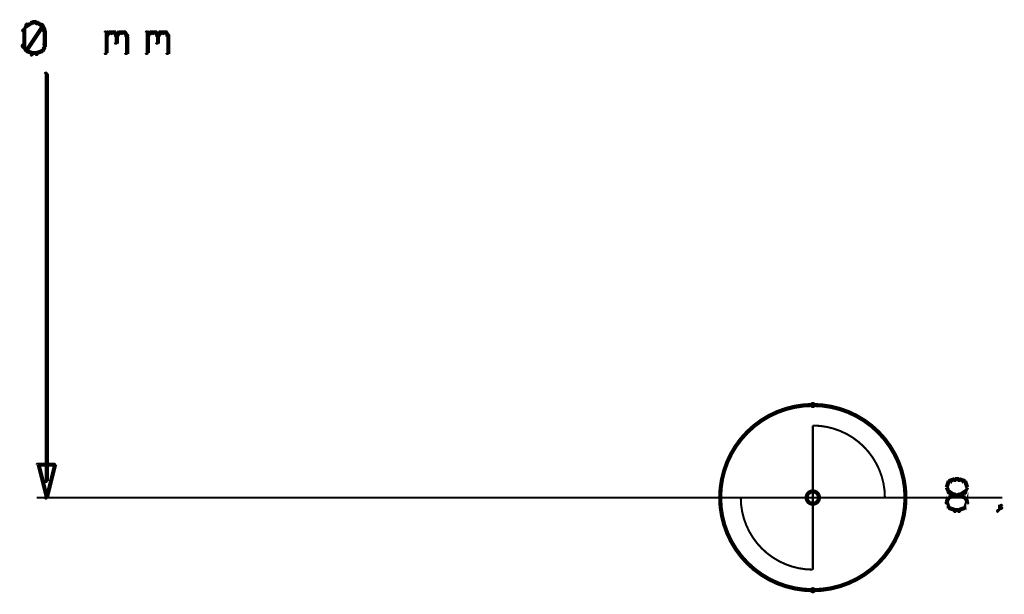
# Model space of a CAD drawing. Extents: x 178 to 725, y 26 to 878.
# Tile 48 of 93: x 549 to 597, y 392 to 420. Entities that reach past the tile are written whole.
import ezdxf

# ---------------------------------------------------------------- set-up
doc = ezdxf.new("R2010")
doc.units = 0
doc.layers.get('0').update_dxf_attribs({"linetype": 'CONTINUOUS'})
for name, color, linetype in [('COPPER', 3, 'CONTINUOUS'), ('DIMENSIONS', 2, 'CONTINUOUS'), ('DRAWING', 4, 'CONTINUOUS'), ('OUTLINES', 1, 'CONTINUOUS')]:
    doc.layers.add(name, color=color, linetype=linetype)

# ---------------------------------------------------------------- blocks, each defined once
blk = doc.blocks.new('VIA')
at = {"const_width": 0.2}
blk.add_lwpolyline([(-0.3, 0, 1), (0.3, 0, 1)], format="xyb", close=True, dxfattribs=at)

msp = doc.modelspace()

# ---------------------------------------------------------------- linework, layer by layer
at = {"layer": 'DIMENSIONS', "color": 94}
for points in [[(549.4, 419.9, 0.1, 0.1, 1), (549.3, 420, 0, 0, 0), (549.3, 419.9, 0, 0, 0), (549.3, 419.9, 0.2, 0.2, 0), (549.2, 419.7, 0.2, 0.2, 0), (549.2, 419.7, 0, 0, 0), (549.2, 419.7, 0.1, 0.1, 0), (549.1, 419.7, 0.1, 0.1, 1), (549.2, 419.7, 0, 0, 0)], [(549.6, 420, 0.1, 0.1, 1), (549.5, 420.1, 0, 0, 0), (549.6, 420.1, 0, 0, 0), (549.6, 420.1, 0.2, 0.2, 0), (549.3, 419.9, 0.2, 0.2, 0), (549.3, 419.9, 0, 0, 0), (549.3, 419.9, 0.1, 0.1, 0), (549.3, 420, 0.1, 0.1, 1), (549.3, 419.9, 0, 0, 0)], [(549.3, 418.7, 0.1, 0.1, 1), (549.4, 418.7, 0, 0, 0), (549.3, 418.7, 0, 0, 0), (549.3, 418.7, 0.2, 0.2, 0), (550.1, 419.9, 0.2, 0.2, 0), (550.1, 419.9, 0, 0, 0), (550.1, 419.9, 0.1, 0.1, 0), (550.1, 419.9, 0.1, 0.1, 1), (550, 420, 0, 0, 0)], [(549.8, 420, 0.1, 0.1, 1), (549.8, 420.1, 0, 0, 0), (549.8, 420.1, 0, 0, 0), (549.8, 420.1, 0.2, 0.2, 0), (549.6, 420.1, 0.2, 0.2, 0), (549.6, 420.1, 0, 0, 0), (549.6, 420.1, 0.1, 0.1, 0), (549.6, 420.1, 0.1, 0.1, 1), (549.6, 420, 0, 0, 0)], [(550, 419.9, 0.1, 0.1, 1), (550.1, 420, 0, 0, 0), (550.1, 419.9, 0, 0, 0), (550.1, 419.9, 0.2, 0.2, 0), (549.8, 420.1, 0.2, 0.2, 0), (549.8, 420.1, 0, 0, 0), (549.8, 420.1, 0.1, 0.1, 0), (549.8, 420.1, 0.1, 0.1, 1), (549.8, 420, 0, 0, 0)], [(550.1, 419.7, 0.1, 0.1, 1), (550.2, 419.7, 0, 0, 0), (550.2, 419.7, 0, 0, 0), (550.2, 419.7, 0.2, 0.2, 0), (550.1, 419.9, 0.2, 0.2, 0), (550.1, 419.9, 0, 0, 0), (550.1, 419.9, 0.1, 0.1, 0), (550.1, 420, 0.1, 0.1, 1), (550, 419.9, 0, 0, 0)], [(549.2, 419.7, 0.1, 0.1, 1), (549.1, 419.7, 0, 0, 0), (549.2, 419.7, 0, 0, 0), (549.2, 419.7, 0.2, 0.2, 0), (549.2, 418.9, 0.2, 0.2, 0), (549.2, 418.9, 0, 0, 0), (549.2, 418.9, 0.1, 0.1, 0), (549.1, 418.9, 0.1, 0.1, 1), (549.2, 418.9, 0, 0, 0)], [(550.1, 418.9, 0.1, 0.1, 1), (550.2, 418.9, 0, 0, 0), (550.2, 418.9, 0, 0, 0), (550.2, 418.9, 0.2, 0.2, 0), (550.2, 419.7, 0.2, 0.2, 0), (550.2, 419.7, 0, 0, 0), (550.2, 419.7, 0.1, 0.1, 0), (550.2, 419.7, 0.1, 0.1, 1), (550.1, 419.7, 0, 0, 0)], [(553.1, 418.6, 0.1, 0.1, 1), (553.2, 418.6, 0, 0, 0), (553.2, 418.6, 0, 0, 0), (553.2, 418.6, 0.2, 0.2, 0), (553.2, 419.6, 0.2, 0.2, 0), (553.2, 419.6, 0, 0, 0), (553.2, 419.6, 0.1, 0.1, 0), (553.2, 419.6, 0.1, 0.1, 1), (553.1, 419.6, 0, 0, 0)], [(553.2, 419.5, 0.1, 0.1, 1), (553.2, 419.4, 0, 0, 0), (553.2, 419.4, 0, 0, 0), (553.2, 419.4, 0.2, 0.2, 0), (553.3, 419.6, 0.2, 0.2, 0), (553.3, 419.6, 0, 0, 0), (553.3, 419.6, 0.1, 0.1, 0), (553.4, 419.5, 0.1, 0.1, 1), (553.3, 419.6, 0, 0, 0)], [(553.3, 419.6, 0.1, 0.1, 1), (553.3, 419.5, 0, 0, 0), (553.3, 419.6, 0, 0, 0), (553.3, 419.6, 0.2, 0.2, 0), (553.6, 419.6, 0.2, 0.2, 0), (553.6, 419.6, 0, 0, 0), (553.6, 419.6, 0.1, 0.1, 0), (553.6, 419.5, 0.1, 0.1, 1), (553.6, 419.6, 0, 0, 0)], [(553.6, 419.6, 0.1, 0.1, 1), (553.5, 419.5, 0, 0, 0), (553.6, 419.6, 0, 0, 0), (553.6, 419.6, 0.2, 0.2, 0), (553.7, 419.4, 0.2, 0.2, 0), (553.7, 419.4, 0, 0, 0), (553.7, 419.4, 0.1, 0.1, 0), (553.7, 419.4, 0.1, 0.1, 1), (553.7, 419.5, 0, 0, 0)], [(553.7, 419.4, 0.1, 0.1, 1), (553.6, 419.4, 0, 0, 0), (553.7, 419.4, 0, 0, 0), (553.7, 419.4, 0.2, 0.2, 0), (553.7, 419.1, 0.2, 0.2, 0), (553.7, 419.1, 0, 0, 0), (553.7, 419.1, 0.1, 0.1, 0), (553.6, 419.1, 0.1, 0.1, 1), (553.7, 419.1, 0, 0, 0)], [(553.7, 419.5, 0.1, 0.1, 1), (553.7, 419.4, 0, 0, 0), (553.7, 419.4, 0, 0, 0), (553.7, 419.4, 0.2, 0.2, 0), (553.8, 419.6, 0.2, 0.2, 0), (553.8, 419.6, 0, 0, 0), (553.8, 419.6, 0.1, 0.1, 0), (553.9, 419.5, 0.1, 0.1, 1), (553.8, 419.6, 0, 0, 0)], [(553.8, 419.6, 0.1, 0.1, 1), (553.8, 419.5, 0, 0, 0), (553.8, 419.6, 0, 0, 0), (553.8, 419.6, 0.2, 0.2, 0), (554.1, 419.6, 0.2, 0.2, 0), (554.1, 419.6, 0, 0, 0), (554.1, 419.6, 0.1, 0.1, 0), (554.1, 419.5, 0.1, 0.1, 1), (554.1, 419.6, 0, 0, 0)], [(554.1, 419.6, 0.1, 0.1, 1), (554, 419.5, 0, 0, 0), (554.1, 419.6, 0, 0, 0), (554.1, 419.6, 0.2, 0.2, 0), (554.2, 419.4, 0.2, 0.2, 0), (554.2, 419.4, 0, 0, 0), (554.2, 419.4, 0.1, 0.1, 0), (554.2, 419.4, 0.1, 0.1, 1), (554.2, 419.5, 0, 0, 0)], [(554.2, 419.4, 0.1, 0.1, 1), (554.1, 419.4, 0, 0, 0), (554.2, 419.4, 0, 0, 0), (554.2, 419.4, 0.2, 0.2, 0), (554.2, 418.6, 0.2, 0.2, 0), (554.2, 418.6, 0, 0, 0), (554.2, 418.6, 0.1, 0.1, 0), (554.1, 418.6, 0.1, 0.1, 1), (554.2, 418.6, 0, 0, 0)], [(555.1, 418.6, 0.1, 0.1, 1), (555.2, 418.6, 0, 0, 0), (555.2, 418.6, 0, 0, 0), (555.2, 418.6, 0.2, 0.2, 0), (555.2, 419.6, 0.2, 0.2, 0), (555.2, 419.6, 0, 0, 0), (555.2, 419.6, 0.1, 0.1, 0), (555.2, 419.6, 0.1, 0.1, 1), (555.1, 419.6, 0, 0, 0)], [(555.2, 419.5, 0.1, 0.1, 1), (555.2, 419.4, 0, 0, 0), (555.2, 419.4, 0, 0, 0), (555.2, 419.4, 0.2, 0.2, 0), (555.3, 419.6, 0.2, 0.2, 0), (555.3, 419.6, 0, 0, 0), (555.3, 419.6, 0.1, 0.1, 0), (555.4, 419.5, 0.1, 0.1, 1), (555.3, 419.6, 0, 0, 0)], [(555.3, 419.6, 0.1, 0.1, 1), (555.3, 419.5, 0, 0, 0), (555.3, 419.6, 0, 0, 0), (555.3, 419.6, 0.2, 0.2, 0), (555.6, 419.6, 0.2, 0.2, 0), (555.6, 419.6, 0, 0, 0), (555.6, 419.6, 0.1, 0.1, 0), (555.6, 419.5, 0.1, 0.1, 1), (555.6, 419.6, 0, 0, 0)], [(555.6, 419.6, 0.1, 0.1, 1), (555.5, 419.5, 0, 0, 0), (555.6, 419.6, 0, 0, 0), (555.6, 419.6, 0.2, 0.2, 0), (555.7, 419.4, 0.2, 0.2, 0), (555.7, 419.4, 0, 0, 0), (555.7, 419.4, 0.1, 0.1, 0), (555.7, 419.4, 0.1, 0.1, 1), (555.7, 419.5, 0, 0, 0)], [(555.7, 419.4, 0.1, 0.1, 1), (555.6, 419.4, 0, 0, 0), (555.7, 419.4, 0, 0, 0), (555.7, 419.4, 0.2, 0.2, 0), (555.7, 419.1, 0.2, 0.2, 0), (555.7, 419.1, 0, 0, 0), (555.7, 419.1, 0.1, 0.1, 0), (555.6, 419.1, 0.1, 0.1, 1), (555.7, 419.1, 0, 0, 0)], [(555.7, 419.5, 0.1, 0.1, 1), (555.7, 419.4, 0, 0, 0), (555.7, 419.4, 0, 0, 0), (555.7, 419.4, 0.2, 0.2, 0), (555.8, 419.6, 0.2, 0.2, 0), (555.8, 419.6, 0, 0, 0), (555.8, 419.6, 0.1, 0.1, 0), (555.9, 419.5, 0.1, 0.1, 1), (555.8, 419.6, 0, 0, 0)], [(555.8, 419.6, 0.1, 0.1, 1), (555.8, 419.5, 0, 0, 0), (555.8, 419.6, 0, 0, 0), (555.8, 419.6, 0.2, 0.2, 0), (556.1, 419.6, 0.2, 0.2, 0), (556.1, 419.6, 0, 0, 0), (556.1, 419.6, 0.1, 0.1, 0), (556.1, 419.5, 0.1, 0.1, 1), (556.1, 419.6, 0, 0, 0)], [(556.1, 419.6, 0.1, 0.1, 1), (556, 419.5, 0, 0, 0), (556.1, 419.6, 0, 0, 0), (556.1, 419.6, 0.2, 0.2, 0), (556.2, 419.4, 0.2, 0.2, 0), (556.2, 419.4, 0, 0, 0), (556.2, 419.4, 0.1, 0.1, 0), (556.2, 419.4, 0.1, 0.1, 1), (556.2, 419.5, 0, 0, 0)], [(556.2, 419.4, 0.1, 0.1, 1), (556.1, 419.4, 0, 0, 0), (556.2, 419.4, 0, 0, 0), (556.2, 419.4, 0.2, 0.2, 0), (556.2, 418.6, 0.2, 0.2, 0), (556.2, 418.6, 0, 0, 0), (556.2, 418.6, 0.1, 0.1, 0), (556.1, 418.6, 0.1, 0.1, 1), (556.2, 418.6, 0, 0, 0)], [(549.2, 419, 0.1, 0.1, 1), (549.1, 418.9, 0, 0, 0), (549.2, 418.9, 0, 0, 0), (549.2, 418.9, 0.2, 0.2, 0), (549.3, 418.7, 0.2, 0.2, 0), (549.3, 418.7, 0, 0, 0), (549.3, 418.7, 0.1, 0.1, 0), (549.3, 418.7, 0.1, 0.1, 1), (549.4, 418.7, 0, 0, 0)], [(550, 418.7, 0.1, 0.1, 1), (550.1, 418.7, 0, 0, 0), (550.1, 418.7, 0, 0, 0), (550.1, 418.7, 0.2, 0.2, 0), (550.2, 418.9, 0.2, 0.2, 0), (550.2, 418.9, 0, 0, 0), (550.2, 418.9, 0.1, 0.1, 0), (550.2, 418.9, 0.1, 0.1, 1), (550.1, 419, 0, 0, 0)], [(549.3, 418.7, 0.1, 0.1, 1), (549.3, 418.7, 0, 0, 0), (549.3, 418.7, 0, 0, 0), (549.3, 418.7, 0.2, 0.2, 0), (549.6, 418.6, 0.2, 0.2, 0), (549.6, 418.6, 0, 0, 0), (549.6, 418.6, 0.1, 0.1, 0), (549.5, 418.5, 0.1, 0.1, 1), (549.6, 418.6, 0, 0, 0)], [(549.6, 418.6, 0.1, 0.1, 1), (549.6, 418.5, 0, 0, 0), (549.6, 418.6, 0, 0, 0), (549.6, 418.6, 0.2, 0.2, 0), (549.8, 418.6, 0.2, 0.2, 0), (549.8, 418.6, 0, 0, 0), (549.8, 418.6, 0.1, 0.1, 0), (549.8, 418.5, 0.1, 0.1, 1), (549.8, 418.6, 0, 0, 0)], [(549.8, 418.6, 0.1, 0.1, 1), (549.8, 418.5, 0, 0, 0), (549.8, 418.6, 0, 0, 0), (549.8, 418.6, 0.2, 0.2, 0), (550.1, 418.7, 0.2, 0.2, 0), (550.1, 418.7, 0, 0, 0), (550.1, 418.7, 0.1, 0.1, 0), (550.1, 418.7, 0.1, 0.1, 1), (550, 418.7, 0, 0, 0)], [(550.2, 397.8, 0.1, 0.1, 1), (550.3, 397.8, 0, 0, 0), (550.3, 397.8, 0, 0, 0), (550.3, 397.8, 0.2, 0.2, 0), (550.3, 417.6, 0.2, 0.2, 0), (550.3, 417.6, 0, 0, 0), (550.3, 417.6, 0.1, 0.1, 0), (550.3, 417.6, 0.1, 0.1, 1), (550.2, 417.6, 0, 0, 0)], [(596.7, 397, 0.1, 0.1, 1), (596.7, 397, 0, 0, 0), (596.7, 397, 0, 0, 0), (596.7, 397, 0.1, 0.1, 0), (549.8, 397, 0.1, 0.1, 0), (549.8, 397, 0, 0, 0), (549.8, 397, 0.1, 0.1, 0), (549.8, 397, 0.1, 0.1, 1), (549.8, 397, 0, 0, 0)]]:
    msp.add_lwpolyline(points, format="xyseb", dxfattribs=at)
msp.add_lwpolyline([(550.2, 397, 0.1, 0.1, 1), (550.3, 397, 0, 0, 0), (550.3, 397, 0, 0, 0), (550.3, 397, 0.2, 0.2, 0), (549.9, 398.6, 0, 0, 0), (549.9, 398.6, 0.1, 0.1, 0), (549.9, 398.6, 0.1, 0.1, 1), (549.8, 398.6, 0, 0, 0), (549.9, 398.6, 0.1, 0.1, 1), (549.9, 398.6, 0, 0, 0), (549.9, 398.6, 0, 0, 0), (549.9, 398.6, 0.2, 0.2, 0), (550.7, 398.6, 0, 0, 0), (550.7, 398.6, 0.1, 0.1, 0), (550.7, 398.6, 0.1, 0.1, 1), (550.7, 398.6, 0, 0, 0), (550.7, 398.6, 0.1, 0.1, 1), (550.6, 398.6, 0, 0, 0), (550.7, 398.6, 0, 0, 0), (550.7, 398.6, 0.2, 0.2, 0), (550.3, 397, 0.2, 0.2, 0), (550.3, 397, 0, 0, 0), (550.3, 397, 0.1, 0.1, 0), (550.2, 397, 0.1, 0.1, 1), (550.3, 397, 0, 0, 0)], format="xyseb", close=True, dxfattribs=at)
at = {"layer": 'DRAWING', "color": 2}
for points in [[(587.5, 401.4, 0.1, 0.1, 1), (587.5, 401.6, 0, 0, 0), (587.5, 401.5, 0, 0, 0), (587.5, 401.5, 0.2, 0.2, 1), (587.5, 392.5, 0, 0, 0), (587.5, 392.5, 0.1, 0.1, 0), (587.5, 392.4, 0.1, 0.1, 1), (587.5, 392.6, 0, 0, 0), (587.5, 392.6, 0.1, 0.1, 1), (587.5, 392.4, 0, 0, 0), (587.5, 392.5, 0, 0, 0), (587.5, 392.5, 0.2, 0.2, 1), (587.5, 401.5, 0.2, 0.2, 0), (587.5, 401.5, 0, 0, 0), (587.5, 401.5, 0.1, 0.1, 0), (587.5, 401.6, 0.1, 0.1, 1), (587.5, 401.4, 0, 0, 0)], [(591, 397, 0.1, 0.1, 1), (591, 397, 0, 0, 0), (591, 397, 0, 0, 0), (591, 397, 0.1, 0.1, 0.414), (587.5, 400.5, 0, 0, 0), (587.5, 400.5, 0.1, 0.1, 0), (587.5, 400.5, 0.1, 0.1, 1), (587.5, 400.5, 0, 0, 0), (587.5, 400.5, 0.1, 0.1, 1), (587.5, 400.5, 0, 0, 0), (587.5, 400.5, 0, 0, 0), (587.5, 400.5, 0.1, 0.1, 0), (587.5, 397, 0, 0, 0), (587.5, 397, 0.1, 0.1, 0), (587.5, 397, 0.1, 0.1, 1), (587.5, 397, 0, 0, 0), (587.5, 397, 0.1, 0.1, 1), (587.5, 397, 0, 0, 0), (587.5, 397, 0, 0, 0), (587.5, 397, 0.1, 0.1, 0), (591, 397, 0.1, 0.1, 0), (591, 397, 0, 0, 0), (591, 397, 0.1, 0.1, 0), (591, 397, 0.1, 0.1, 1), (591, 397, 0, 0, 0)], [(584, 397, 0.1, 0.1, 1), (584, 397, 0, 0, 0), (584, 397, 0, 0, 0), (584, 397, 0.1, 0.1, 0.414), (587.5, 393.5, 0, 0, 0), (587.5, 393.5, 0.1, 0.1, 0), (587.5, 393.5, 0.1, 0.1, 1), (587.5, 393.5, 0, 0, 0), (587.5, 393.5, 0.1, 0.1, 1), (587.5, 393.5, 0, 0, 0), (587.5, 393.5, 0, 0, 0), (587.5, 393.5, 0.1, 0.1, 0), (587.5, 397, 0, 0, 0), (587.5, 397, 0.1, 0.1, 0), (587.5, 397, 0.1, 0.1, 1), (587.5, 397, 0, 0, 0), (587.5, 397, 0.1, 0.1, 1), (587.5, 397, 0, 0, 0), (587.5, 397, 0, 0, 0), (587.5, 397, 0.1, 0.1, 0), (584, 397, 0.1, 0.1, 0), (584, 397, 0, 0, 0), (584, 397, 0.1, 0.1, 0), (584, 397, 0.1, 0.1, 1), (584, 397, 0, 0, 0)]]:
    msp.add_lwpolyline(points, format="xyseb", close=True, dxfattribs=at)
for points in [[(594.2, 397.7, 0.1, 0.1, 1), (594.1, 397.8, 0, 0, 0), (594.1, 397.8, 0, 0, 0), (594.1, 397.8, 0.2, 0.2, 0), (594, 397.5, 0.2, 0.2, 0), (594, 397.5, 0, 0, 0), (594, 397.5, 0.1, 0.1, 0), (594, 397.5, 0.1, 0.1, 1), (594, 397.5, 0, 0, 0)], [(594.4, 397.8, 0.1, 0.1, 1), (594.4, 397.9, 0, 0, 0), (594.4, 397.9, 0, 0, 0), (594.4, 397.9, 0.2, 0.2, 0), (594.1, 397.8, 0.2, 0.2, 0), (594.1, 397.8, 0, 0, 0), (594.1, 397.8, 0.1, 0.1, 0), (594.1, 397.8, 0.1, 0.1, 1), (594.1, 397.7, 0, 0, 0)], [(594.6, 397.8, 0.1, 0.1, 1), (594.6, 397.9, 0, 0, 0), (594.6, 397.9, 0, 0, 0), (594.6, 397.9, 0.2, 0.2, 0), (594.4, 397.9, 0.2, 0.2, 0), (594.4, 397.9, 0, 0, 0), (594.4, 397.9, 0.1, 0.1, 0), (594.4, 397.9, 0.1, 0.1, 1), (594.4, 397.8, 0, 0, 0)], [(594.9, 397.7, 0.1, 0.1, 1), (594.9, 397.8, 0, 0, 0), (594.9, 397.8, 0, 0, 0), (594.9, 397.8, 0.2, 0.2, 0), (594.6, 397.9, 0.2, 0.2, 0), (594.6, 397.9, 0, 0, 0), (594.6, 397.9, 0.1, 0.1, 0), (594.6, 397.9, 0.1, 0.1, 1), (594.6, 397.8, 0, 0, 0)], [(595, 397.5, 0.1, 0.1, 1), (595, 397.5, 0, 0, 0), (595, 397.5, 0, 0, 0), (595, 397.5, 0.2, 0.2, 0), (594.9, 397.8, 0.2, 0.2, 0), (594.9, 397.8, 0, 0, 0), (594.9, 397.8, 0.1, 0.1, 0), (594.9, 397.8, 0.1, 0.1, 1), (594.8, 397.7, 0, 0, 0)], [(594, 397.5, 0.1, 0.1, 1), (594, 397.5, 0, 0, 0), (594, 397.5, 0, 0, 0), (594, 397.5, 0.2, 0.2, 0), (594.1, 397.3, 0.2, 0.2, 0), (594.1, 397.3, 0, 0, 0), (594.1, 397.3, 0.1, 0.1, 0), (594.1, 397.2, 0.1, 0.1, 1), (594.2, 397.3, 0, 0, 0)], [(594.1, 397.3, 0.1, 0.1, 1), (594.1, 397.2, 0, 0, 0), (594.1, 397.3, 0, 0, 0), (594.1, 397.3, 0.2, 0.2, 0), (594.4, 397.1, 0.2, 0.2, 0), (594.4, 397.1, 0, 0, 0), (594.4, 397.1, 0.1, 0.1, 0), (594.4, 397.1, 0.1, 0.1, 1), (594.4, 397.2, 0, 0, 0)], [(594.6, 397.2, 0.1, 0.1, 1), (594.6, 397.1, 0, 0, 0), (594.6, 397.1, 0, 0, 0), (594.6, 397.1, 0.2, 0.2, 0), (594.9, 397.3, 0.2, 0.2, 0), (594.9, 397.3, 0, 0, 0), (594.9, 397.3, 0.1, 0.1, 0), (594.9, 397.2, 0.1, 0.1, 1), (594.9, 397.3, 0, 0, 0)], [(594.8, 397.3, 0.1, 0.1, 1), (594.9, 397.2, 0, 0, 0), (594.9, 397.3, 0, 0, 0), (594.9, 397.3, 0.2, 0.2, 0), (595, 397.5, 0.2, 0.2, 0), (595, 397.5, 0, 0, 0), (595, 397.5, 0.1, 0.1, 0), (595, 397.5, 0.1, 0.1, 1), (595, 397.5, 0, 0, 0)], [(594.2, 397, 0.1, 0.1, 1), (594.1, 397, 0, 0, 0), (594.1, 397, 0, 0, 0), (594.1, 397, 0.2, 0.2, 0), (594, 396.8, 0.2, 0.2, 0), (594, 396.8, 0, 0, 0), (594, 396.8, 0.1, 0.1, 0), (594, 396.8, 0.1, 0.1, 1), (594, 396.7, 0, 0, 0)], [(594, 396.8, 0.1, 0.1, 1), (594, 396.7, 0, 0, 0), (594, 396.8, 0, 0, 0), (594, 396.8, 0.2, 0.2, 0), (594.1, 396.5, 0.2, 0.2, 0), (594.1, 396.5, 0, 0, 0), (594.1, 396.5, 0.1, 0.1, 0), (594.1, 396.5, 0.1, 0.1, 1), (594.2, 396.5, 0, 0, 0)], [(594.4, 397.1, 0.1, 0.1, 1), (594.4, 397.2, 0, 0, 0), (594.4, 397.1, 0, 0, 0), (594.4, 397.1, 0.2, 0.2, 0), (594.1, 397, 0.2, 0.2, 0), (594.1, 397, 0, 0, 0), (594.1, 397, 0.1, 0.1, 0), (594.1, 397, 0.1, 0.1, 1), (594.1, 397, 0, 0, 0)], [(594.4, 397.2, 0.1, 0.1, 1), (594.4, 397.1, 0, 0, 0), (594.4, 397.1, 0, 0, 0), (594.4, 397.1, 0.2, 0.2, 0), (594.6, 397.1, 0.2, 0.2, 0), (594.6, 397.1, 0, 0, 0), (594.6, 397.1, 0.1, 0.1, 0), (594.6, 397.1, 0.1, 0.1, 1), (594.6, 397.2, 0, 0, 0)], [(594.9, 397, 0.1, 0.1, 1), (594.9, 397, 0, 0, 0), (594.9, 397, 0, 0, 0), (594.9, 397, 0.2, 0.2, 0), (594.6, 397.1, 0.2, 0.2, 0), (594.6, 397.1, 0, 0, 0), (594.6, 397.1, 0.1, 0.1, 0), (594.6, 397.2, 0.1, 0.1, 1), (594.6, 397.1, 0, 0, 0)], [(594.8, 396.5, 0.1, 0.1, 1), (594.9, 396.5, 0, 0, 0), (594.9, 396.5, 0, 0, 0), (594.9, 396.5, 0.2, 0.2, 0), (595, 396.8, 0.2, 0.2, 0), (595, 396.8, 0, 0, 0), (595, 396.8, 0.1, 0.1, 0), (595, 396.7, 0.1, 0.1, 1), (595, 396.8, 0, 0, 0)], [(595, 396.7, 0.1, 0.1, 1), (595, 396.8, 0, 0, 0), (595, 396.8, 0, 0, 0), (595, 396.8, 0.2, 0.2, 0), (594.9, 397, 0.2, 0.2, 0), (594.9, 397, 0, 0, 0), (594.9, 397, 0.1, 0.1, 0), (594.9, 397, 0.1, 0.1, 1), (594.8, 397, 0, 0, 0)], [(594.1, 396.5, 0.1, 0.1, 1), (594.1, 396.5, 0, 0, 0), (594.1, 396.5, 0, 0, 0), (594.1, 396.5, 0.2, 0.2, 0), (594.4, 396.4, 0.2, 0.2, 0), (594.4, 396.4, 0, 0, 0), (594.4, 396.4, 0.1, 0.1, 0), (594.4, 396.3, 0.1, 0.1, 1), (594.4, 396.4, 0, 0, 0)], [(594.4, 396.4, 0.1, 0.1, 1), (594.4, 396.3, 0, 0, 0), (594.4, 396.4, 0, 0, 0), (594.4, 396.4, 0.2, 0.2, 0), (594.6, 396.4, 0.2, 0.2, 0), (594.6, 396.4, 0, 0, 0), (594.6, 396.4, 0.1, 0.1, 0), (594.6, 396.3, 0.1, 0.1, 1), (594.6, 396.4, 0, 0, 0)], [(594.6, 396.4, 0.1, 0.1, 1), (594.6, 396.3, 0, 0, 0), (594.6, 396.4, 0, 0, 0), (594.6, 396.4, 0.2, 0.2, 0), (594.9, 396.5, 0.2, 0.2, 0), (594.9, 396.5, 0, 0, 0), (594.9, 396.5, 0.1, 0.1, 0), (594.9, 396.5, 0.1, 0.1, 1), (594.9, 396.5, 0, 0, 0)], [(596.5, 396.4, 0.1, 0.1, 1), (596.5, 396.3, 0, 0, 0), (596.5, 396.4, 0, 0, 0), (596.5, 396.4, 0.2, 0.2, 0), (596.6, 396.5, 0.2, 0.2, 0), (596.6, 396.5, 0, 0, 0), (596.6, 396.5, 0.1, 0.1, 0), (596.7, 396.5, 0.1, 0.1, 1), (596.6, 396.5, 0, 0, 0)], [(596.6, 396.5, 0.1, 0.1, 1), (596.7, 396.5, 0, 0, 0), (596.6, 396.5, 0, 0, 0), (596.6, 396.5, 0.2, 0.2, 0), (596.6, 396.6, 0.2, 0.2, 0), (596.6, 396.6, 0, 0, 0), (596.6, 396.6, 0.1, 0.1, 0), (596.7, 396.6, 0.1, 0.1, 1), (596.6, 396.6, 0, 0, 0)]]:
    msp.add_lwpolyline(points, format="xyseb", dxfattribs=at)

# ---------------------------------------------------------------- block references
at = {"layer": 'COPPER', "color": 2}
msp.add_blockref('VIA', (587.5, 397), dxfattribs=at)
at = {"layer": 'DIMENSIONS', "color": 2}
msp.add_blockref('VIA', (587.5, 397), dxfattribs=at)
at = {"layer": 'DRAWING', "color": 2}
msp.add_blockref('VIA', (587.5, 397), dxfattribs=at)
at = {"layer": 'OUTLINES', "color": 2}
msp.add_blockref('VIA', (587.5, 397), dxfattribs=at)

doc.saveas('drawing.dxf')
